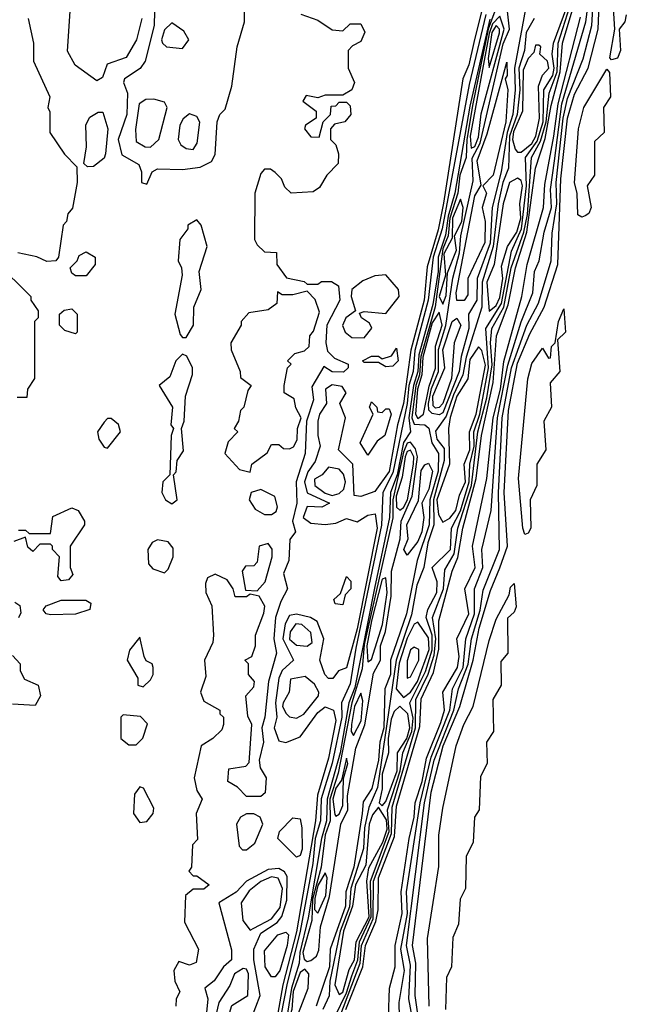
# Model space of a CAD drawing. Extents: x 2889633 to 3052318, y 540750 to 918690.
# Tile 83 of 256: x 3040838 to 3042540, y 591550 to 594311. Entities that reach past the tile are written whole.
import ezdxf

# ---------------------------------------------------------------- set-up
doc = ezdxf.new("R2010")
doc.units = 0

msp = doc.modelspace()

# ---------------------------------------------------------------- linework, layer by layer
at = {"layer": '0CON02XD'}
for points in [[(3041956, 591516), (3041947.3, 591575), (3041949.6, 591665), (3041940.4, 591715), (3041992.2, 592145), (3042026, 592275), (3042072.7, 592385), (3042110.3, 592515), (3042127.2, 592605), (3042159.1, 592710.9), (3042185, 592774), (3042207.1, 592835), (3042197.7, 592985), (3042209.2, 593215), (3042235, 593348), (3042269.3, 593430.7), (3042309.5, 593505), (3042348.2, 593625), (3042356.7, 593865), (3042374.7, 594035), (3042395, 594102), (3042433.3, 594175), (3042461.5, 594285), (3042475, 594623.3)], [(3041939.5, 591515), (3041929.5, 591565), (3041935, 591660), (3041923.8, 591715), (3041974.1, 592115), (3042001.4, 592235), (3042056.5, 592375), (3042069.2, 592435), (3042096.1, 592503.9), (3042106, 592575), (3042129.7, 592655), (3042138.3, 592711.7), (3042184.2, 592825.8), (3042181.8, 592985), (3042187.7, 593115), (3042192, 593195), (3042218, 593335), (3042260.5, 593455), (3042293.7, 593516.3), (3042329.4, 593635), (3042332.2, 593712.2), (3042344.7, 593794.7), (3042342.8, 593855), (3042362.6, 594035), (3042375, 594090), (3042418.9, 594201.1), (3042443.5, 594295), (3042459.7, 594585)], [(3042498.3, 594198.3), (3042494.1, 594204.1), (3042507.5, 594285), (3042495.6, 594475)], [(3041904, 591515), (3041902.5, 591555), (3041917.5, 591645), (3041907.9, 591705), (3041925.9, 591805), (3041923.8, 591865), (3041961.6, 592115), (3041992.8, 592242.8), (3042044.7, 592375), (3042052.5, 592435), (3042082, 592495), (3042090, 592575), (3042114.6, 592645), (3042114.4, 592715), (3042137.8, 592775), (3042134.3, 592825.7), (3042160.8, 592935), (3042179.1, 593195), (3042207.3, 593342.7), (3042245, 593463.8), (3042278.1, 593545), (3042282.9, 593605), (3042296, 593635), (3042309.4, 593715), (3042330.4, 593785), (3042327.7, 593835), (3042338.6, 593915), (3042359.5, 594075), (3042426.4, 594305), (3042444.7, 594445)], [(3041195, 593850), (3041210, 593885), (3041225, 593893.3), (3041295, 593891.2), (3041345, 593897.5), (3041376.4, 593913.6), (3041386.4, 593933.6), (3041392.5, 594025), (3041400, 594045), (3041415, 594060), (3041433.8, 594125), (3041448.8, 594235), (3041468.8, 594305), (3041468.3, 594401.7)], [(3041217.5, 594375), (3041215.8, 594295), (3041190, 594195), (3041176, 594174), (3041132.5, 594145), (3041130, 594135), (3041141.2, 594105), (3041138.6, 594045), (3041114.2, 593975), (3041125, 593932.5), (3041172.5, 593905), (3041180, 593885), (3041180, 593855), (3041195, 593850)], [(3042261.7, 594368.3), (3042226.5, 594175), (3042228.7, 594115), (3042221.3, 594045), (3042205.7, 593995), (3042188.8, 593885), (3042163.3, 593785), (3042158.1, 593685), (3042121.5, 593585), (3042120.6, 593525), (3042097.5, 593485), (3042098.5, 593445), (3042076.4, 593366.4), (3042070.8, 593325), (3042025, 593208.9), (3042015, 593203.3), (3041995, 593206.5), (3041986.5, 593216.5), (3041984.8, 593235), (3041993.3, 593276.7), (3042012.9, 593325), (3042013.5, 593386.5), (3042033.4, 593453.4), (3042053.7, 593586.3), (3042072.2, 593657.8), (3042075.9, 593705), (3042110.8, 593859.2), (3042107.5, 593922.5), (3042130, 593965), (3042195, 594243.8), (3042212.1, 594285), (3042207.1, 594335)], [(3041181.2, 594315), (3041166.2, 594255), (3041137.5, 594205), (3041083.6, 594186.4), (3041070.5, 594149.6), (3041055, 594140), (3040994.1, 594184.1), (3040972.7, 594222.7), (3040980, 594335)], [(3042136.9, 594345), (3042112.6, 594247.4), (3042097.8, 594185), (3042081.2, 594145), (3042026.9, 593796.9), (3042012.2, 593722.2), (3041981.7, 593618.3), (3041972.7, 593525), (3041935.3, 593384.7), (3041915.3, 593235), (3041898, 593175), (3041875, 593044), (3041835, 592988), (3041795, 592973.8), (3041777, 592977), (3041772.5, 593065), (3041732.5, 593105), (3041752.5, 593195), (3041736.7, 593235), (3041753.8, 593265), (3041742.9, 593282.9), (3041715, 593286.9), (3041696.2, 593275), (3041698.8, 593235), (3041679.4, 593205), (3041674.4, 593185), (3041674.3, 593145), (3041681.2, 593115), (3041667.5, 593072.5), (3041647, 593043), (3041637.3, 593015), (3041645, 592984), (3041707.5, 592955), (3041685.8, 592944.2), (3041645, 592946), (3041633.1, 592915), (3041655, 592899.4), (3041695, 592895.6), (3041725, 592899.2), (3041755, 592912.5), (3041785, 592903.3), (3041815, 592922), (3041835.7, 592925.7), (3041840.8, 592885), (3041785, 592603.3), (3041755, 592493.3), (3041732.5, 592485), (3041716.7, 592463.3), (3041705, 592463.3), (3041694, 592475), (3041680, 592515), (3041691.9, 592575), (3041673.1, 592623.1), (3041654.4, 592634.4), (3041615, 592644.4), (3041595, 592640), (3041582.8, 592617.2), (3041576.4, 592575), (3041606.7, 592515), (3041575, 592486), (3041565.6, 592465), (3041555.5, 592395), (3041559.4, 592355), (3041552.2, 592325), (3041565, 592288.8), (3041585, 592283.8), (3041625, 592300), (3041675, 592368.8), (3041695, 592383.8), (3041718.8, 592375), (3041725.5, 592345.5), (3041705, 592240), (3041673.8, 592136.2), (3041667.9, 592065), (3041615, 591753.3), (3041576.1, 591605), (3041545, 591423.8)], [(3042171.6, 594335), (3042152.2, 594285), (3042109.6, 594075), (3042092.9, 593975), (3042091.1, 593925), (3042072.8, 593875), (3042067.5, 593825), (3042044.9, 593755), (3042040.6, 593705), (3042025, 593668.8), (3042004.1, 593505.9), (3041963.2, 593366.8), (3041959.8, 593315), (3041949.5, 593285), (3041938.1, 593195), (3041945, 593177.3), (3041975, 593175.5), (3041986, 593166), (3041994.7, 593124.7), (3042013.1, 593095), (3042012.7, 593045), (3041989.2, 592965), (3041986.7, 592895), (3041952.9, 592795), (3041923.6, 592645), (3041878.1, 592515), (3041878.2, 592475), (3041862.2, 592435), (3041860, 592325), (3041848.2, 592285), (3041844.7, 592235), (3041826.2, 592155), (3041802.3, 592117.7), (3041799.1, 592085), (3041776, 591935), (3041752.9, 591865), (3041752.3, 591825), (3041709.4, 591705), (3041707.5, 591655), (3041670.4, 591545)], [(3041722.2, 591515), (3041755, 591582.2), (3041769.9, 591629.9), (3041786.5, 591675), (3041791.3, 591725), (3041824.5, 591795), (3041822, 591895), (3041875.2, 592035), (3041869.7, 592095), (3041906.1, 592205), (3041912.8, 592255), (3041938.3, 592315), (3041942.3, 592352.3), (3041932.9, 592395), (3041976.9, 592483.1), (3041995.5, 592544.5), (3041995.2, 592585), (3041978.2, 592635), (3041983.2, 592656.8), (3042008.8, 592705), (3042009.4, 592735), (3041995.8, 592775), (3042046.8, 592825), (3042049.4, 592885), (3042075, 592934.2), (3042099.4, 593015), (3042100.9, 593065), (3042112.9, 593115), (3042112.4, 593155), (3042129.5, 593205), (3042153.8, 593335), (3042145.5, 593445), (3042190.3, 593515), (3042217.8, 593662.2), (3042246, 593725), (3042260, 593845), (3042257.3, 593925), (3042289.5, 593970.5), (3042306.6, 594025), (3042309.1, 594115), (3042333.6, 594155), (3042337.6, 594175), (3042332.3, 594215), (3042336, 594245), (3042373.2, 594346.8)], [(3041736.5, 591515), (3041793.3, 591665), (3041796.8, 591715), (3041830.2, 591789.8), (3041831.1, 591895), (3041881.2, 592028.8), (3041883.3, 592103.3), (3041948.9, 592325), (3041949.7, 592405), (3041984.1, 592475.9), (3042001, 592529), (3042005.7, 592575), (3041996.5, 592635), (3042026.8, 592715), (3042031.1, 592768.9), (3042057.1, 592812.9), (3042067.3, 592885), (3042105.7, 593005), (3042123.6, 593155), (3042149, 593251), (3042163.3, 593343.3), (3042158.7, 593405), (3042162.9, 593445), (3042196.7, 593505), (3042217.1, 593615), (3042252.2, 593715), (3042262.4, 593765), (3042273.8, 593925), (3042299.4, 593970.6), (3042315.6, 594025), (3042323.2, 594105), (3042345.7, 594165), (3042348.8, 594245), (3042382, 594348)], [(3041753.1, 591535), (3041801.3, 591655), (3041808.8, 591715), (3041837.5, 591782.5), (3041843.8, 591815), (3041844.7, 591905), (3041889.4, 592020.6), (3041895.6, 592105.6), (3041960.6, 592329.4), (3041965, 592406.7), (3041999.2, 592480.8), (3042013.8, 592546.2), (3042014.5, 592625), (3042051.5, 592765), (3042067.1, 592802.9), (3042081.1, 592885), (3042119.2, 593025), (3042133.5, 593145), (3042166.6, 593293.4), (3042175.5, 593425), (3042208.5, 593511.5), (3042229.1, 593615), (3042261.1, 593715), (3042285.4, 593894.6), (3042312.2, 593977.8), (3042329.6, 594070.4), (3042354.3, 594165), (3042360.9, 594245), (3042390.5, 594345)], [(3040862.5, 594315), (3040877.5, 594245), (3040877.5, 594195), (3040922.5, 594095), (3040917.5, 594065), (3040923, 594053), (3040923.3, 593995), (3040963.9, 593933.9), (3040998.3, 593898.3), (3041000, 593855), (3040987, 593783), (3040973, 593767), (3040970, 593745), (3040960, 593735), (3040947.5, 593645), (3040940, 593635), (3040915, 593633.3), (3040886.4, 593646.4), (3040833, 593657)], [(3041627, 594327), (3041675, 594310), (3041715, 594282.5), (3041745, 594280), (3041765, 594300), (3041795, 594300), (3041806.7, 594276.7), (3041795, 594250), (3041771.7, 594238.3), (3041760, 594225), (3041760, 594175), (3041777.5, 594135), (3041770, 594115), (3041745, 594100), (3041695, 594100), (3041675, 594092.5), (3041641.7, 594098.3), (3041633, 594083), (3041670, 594055), (3041670, 594035), (3041640, 594015), (3041637.5, 594005), (3041655, 593982.5), (3041678.3, 593981.7), (3041690, 594025), (3041710, 594045), (3041711.7, 594068.3), (3041725, 594070), (3041735, 594080), (3041755, 594080), (3041765, 594070), (3041767.5, 594045), (3041750, 594025), (3041721.7, 594018.3), (3041710, 594005), (3041710, 593975), (3041725, 593960), (3041732.5, 593935), (3041731.7, 593908.3), (3041700, 593875), (3041679.3, 593840.7), (3041661.7, 593828.3), (3041600, 593825), (3041581.7, 593841.7), (3041572.5, 593865), (3041555, 593882.5), (3041541.7, 593891.7), (3041525, 593892.5), (3041515, 593880), (3041498, 593825), (3041497.5, 593695), (3041505, 593680), (3041525, 593660), (3041558.3, 593658.3), (3041560, 593625), (3041587, 593587), (3041636.7, 593576.7), (3041645, 593570), (3041675, 593570), (3041685, 593577.5), (3041713, 593577), (3041732.5, 593565), (3041736.2, 593525), (3041700, 593455), (3041697.5, 593405), (3041701.7, 593381.7), (3041721.7, 593361.7), (3041760, 593345), (3041760, 593335), (3041747, 593323), (3041715, 593323.3), (3041691.7, 593338.3), (3041658.3, 593281.7), (3041662.5, 593245), (3041642.5, 593185), (3041638.8, 593095), (3041613.8, 593015), (3041615.8, 592955), (3041603.3, 592905), (3041612.5, 592875), (3041596.2, 592853.8), (3041593.3, 592795), (3041578.3, 592758.3), (3041590, 592715), (3041570.5, 592679.6), (3041556.2, 592635), (3041551.2, 592575), (3041558.8, 592535), (3041536, 592455), (3041526.2, 592355), (3041517.5, 592325), (3041522.5, 592285), (3041510, 592235), (3041513, 592213), (3041530, 592185), (3041527, 592143), (3041515, 592132.5), (3041475, 592132.5), (3041449.3, 592159.3), (3041422.5, 592175), (3041425, 592210), (3041472.5, 592217.5), (3041481.7, 592228.3), (3041490, 592335), (3041478.3, 592358.3), (3041472.5, 592415), (3041495, 592440), (3041497.5, 592455), (3041480, 592475), (3041480, 592505), (3041470, 592515), (3041490, 592525), (3041500, 592555), (3041500, 592585), (3041523, 592647), (3041526.4, 592666.4), (3041510, 592695)], [(3042145.8, 594325.7), (3042099.2, 594129.2), (3042023.3, 593725), (3041998.1, 593645), (3041984.2, 593525), (3041946.8, 593383.2), (3041941.9, 593325), (3041929.6, 593285), (3041925.2, 593235), (3041885, 593040.8), (3041857.2, 592985), (3041853.4, 592893.4), (3041781, 592549), (3041765, 592448.8), (3041741.2, 592395), (3041741.8, 592355), (3041715, 592226), (3041683.9, 592126.1), (3041681.8, 592065), (3041667.6, 592015), (3041660.3, 591945), (3041624.7, 591754.7), (3041588.1, 591605), (3041525, 591284)], [(3042156.9, 594313.1), (3042101.1, 594068.9), (3042059.3, 593825), (3042040.1, 593759.9), (3042033.2, 593706.8), (3042012.3, 593645), (3042011.9, 593605), (3041997.4, 593512.6), (3041958.4, 593371.6), (3041955.4, 593324.6), (3041943.3, 593285), (3041930, 593195), (3041934.4, 593155), (3041914.9, 593125.2), (3041897.5, 593035), (3041878.4, 592985), (3041875.3, 592915), (3041833.3, 592716.7), (3041778.6, 592438.6), (3041761.9, 592395), (3041737.5, 592255), (3041700.8, 592125), (3041699.4, 592065), (3041685.2, 592015), (3041647.9, 591792.1), (3041624.1, 591695), (3041622.5, 591665), (3041600.8, 591595), (3041578.7, 591455)], [(3042281.4, 594315), (3042258.8, 594275), (3042254.6, 594225), (3042238.4, 594175), (3042241.2, 594115), (3042233.5, 594045), (3042212.6, 593985), (3042210, 593895), (3042193.9, 593855), (3042180.4, 593795), (3042166.8, 593675), (3042135.3, 593575), (3042134.6, 593505), (3042090.7, 593365), (3042081.8, 593315), (3042055, 593259.4), (3042035, 593199.2), (3042005, 593157.5), (3042008.1, 593135), (3042028.8, 593108.8), (3042029.3, 593075), (3041999.3, 592965), (3042000.4, 592895), (3041983.7, 592843.7), (3041971.9, 592775), (3041952, 592725), (3041937.9, 592642.1), (3041894.7, 592515), (3041842.4, 592157.7), (3041817.7, 592102.3), (3041805.3, 592045), (3041802.8, 591987.2), (3041767.2, 591875), (3041763.8, 591823.8), (3041737.2, 591755), (3041708.2, 591615), (3041706.6, 591573.4), (3041688.9, 591535)], [(3041872.5, 591515), (3041875.7, 591595), (3041891.9, 591655), (3041891.8, 591715), (3041911.5, 591805), (3041908.5, 591865), (3041930.8, 592015), (3041945.3, 592075), (3041947.7, 592115), (3041967.6, 592175), (3041979.4, 592240.6), (3042020.1, 592339.9), (3042030.4, 592375), (3042025.7, 592425), (3042066.4, 592495), (3042071.1, 592525), (3042064.2, 592575), (3042098.2, 592645), (3042087.1, 592715), (3042115.6, 592775), (3042108.1, 592835), (3042149.1, 593025), (3042166.6, 593195), (3042186.9, 593275), (3042196.9, 593353), (3042247.1, 593535), (3042261.5, 593625), (3042308.1, 593785), (3042311.4, 593848.6), (3042336.3, 593985), (3042349.2, 594075), (3042411.9, 594318.1)], [(3042105, 593950.8), (3042115, 593955.7), (3042125, 593982), (3042133.2, 594046.8), (3042197.3, 594285), (3042185, 594321.2), (3042165, 594299.6), (3042155, 594272.5), (3042102.3, 593985), (3042105, 593950.8)], [(3042540, 594325), (3042535.8, 594305), (3042520, 594285), (3042523.8, 594225), (3042515, 594203.8), (3042498.3, 594198.3)], [(3041295, 594230), (3041312.5, 594255), (3041299.3, 594279.3), (3041265, 594302.5), (3041245, 594282.5), (3041236.2, 594255), (3041238.8, 594245), (3041250, 594235), (3041295, 594230)], [(3042155, 594177.5), (3042184.5, 594274.5), (3042184.4, 594285), (3042175, 594294.5), (3042163, 594275), (3042152.7, 594202.7), (3042155, 594177.5)], [(3042245, 593940), (3042275, 593963.9), (3042285.8, 593984.2), (3042296.8, 594035), (3042293.6, 594125), (3042304.7, 594155.3), (3042322.5, 594175), (3042319.2, 594195), (3042297.5, 594215), (3042300, 594235), (3042295, 594240), (3042285, 594240), (3042280.7, 594219.3), (3042265, 594202.5), (3042250.4, 594169.6), (3042248.8, 594055), (3042223.5, 593996.4), (3042221.2, 593975), (3042227.9, 593947.9), (3042235, 593940), (3042245, 593940)], [(3042065, 593523.3), (3042062.5, 593545), (3042115, 593817.5), (3042132.5, 593847.5), (3042122.1, 593915), (3042149.3, 593990.7), (3042205, 594192.5), (3042205.7, 594154.3), (3042200, 594145), (3042207.5, 594115), (3042202.5, 594025), (3042166.9, 593875), (3042137.5, 593845), (3042147.5, 593825), (3042135.8, 593785), (3042144, 593745), (3042143.2, 593686.8), (3042095.8, 593585), (3042095, 593540), (3042085, 593524), (3042065, 593523.3)], [(3042415, 593757.5), (3042403.6, 593763.6), (3042402.5, 593825), (3042394.2, 593854.2), (3042406, 594005), (3042420.8, 594065), (3042485, 594172.5), (3042493.3, 594163.3), (3042495.7, 594095), (3042475.8, 594065), (3042477.5, 593995), (3042450.8, 593969.2), (3042450.8, 593875), (3042430, 593845), (3042441.2, 593785), (3042435, 593767.5), (3042425, 593761.2), (3042415, 593757.5)], [(3041205, 593953.8), (3041228.8, 593975), (3041252.5, 594065), (3041245, 594080), (3041215, 594088.8), (3041192.5, 594087.5), (3041173.8, 594075), (3041163.6, 594003.6), (3041165, 593970), (3041190, 593955), (3041205, 593953.8)], [(3041028.3, 593898.3), (3041018.3, 593908.3), (3041026.2, 593955), (3041023.9, 594016.1), (3041035, 594037.5), (3041058.3, 594051.7), (3041071.7, 594051.7), (3041086, 594005), (3041078.8, 593935), (3041075, 593923.3), (3041045, 593900), (3041028.3, 593898.3)], [(3041325, 593947.5), (3041336.7, 593965), (3041343.6, 594023.6), (3041335, 594040), (3041315, 594047.5), (3041297, 594033), (3041287.5, 594015), (3041283.3, 593975), (3041290.5, 593960.4), (3041305, 593950), (3041325, 593947.5)], [(3042155, 593493.8), (3042175, 593510), (3042185, 593532), (3042193.3, 593585), (3042190, 593620), (3042207.1, 593675), (3042232.7, 593715), (3042244.1, 593755), (3042241.5, 593795), (3042249.1, 593845), (3042245, 593860), (3042235, 593867.1), (3042212.2, 593855), (3042194.6, 593795), (3042169.4, 593625), (3042148.7, 593575), (3042155, 593493.8)], [(3042025, 593513.8), (3042035, 593537.5), (3042038.8, 593601.2), (3042063.6, 593665), (3042058, 593705), (3042078.3, 593745), (3042082.1, 593785), (3042075, 593808), (3042052, 593755), (3042051.8, 593698.2), (3042027.8, 593655), (3042033.1, 593595), (3042014.8, 593535), (3042025, 593513.8)], [(3041305, 593420), (3041326.2, 593455), (3041326.7, 593505), (3041347.1, 593555), (3041342, 593605), (3041364, 593675), (3041347.5, 593735), (3041335, 593750), (3041310, 593735), (3041310, 593725), (3041287.5, 593695), (3041282.5, 593635), (3041292.5, 593615), (3041293.8, 593595), (3041273.3, 593485), (3041288.3, 593428.3), (3041295, 593420), (3041305, 593420)], [(3041025, 593592.5), (3040995, 593592.5), (3040985, 593600), (3040980, 593615), (3041000, 593635), (3041005, 593650), (3041025, 593660), (3041050, 593645), (3041050, 593625), (3041025, 593592.5)], [(3040771.7, 593631.7), (3040870, 593535), (3040870, 593525), (3040890, 593495), (3040890, 593475), (3040880, 593465), (3040880, 593305), (3040860, 593275), (3040858.3, 593251.7), (3040831.7, 593251.7)], [(3041805, 593418.8), (3041826.1, 593446.1), (3041820, 593460), (3041797.5, 593475), (3041791.7, 593488.3), (3041805, 593492.5), (3041865, 593487.5), (3041903.3, 593535), (3041901.2, 593555), (3041865, 593596.2), (3041835, 593592.9), (3041800.9, 593579.1), (3041770, 593555), (3041768.6, 593535), (3041780, 593495), (3041753.3, 593475), (3041743.9, 593453.9), (3041751.2, 593435), (3041770.3, 593420.3), (3041805, 593418.8)], [(3041485, 593042.5), (3041490, 593065), (3041533, 593097), (3041545, 593120), (3041565, 593120), (3041578.3, 593108.3), (3041595, 593107.5), (3041606.4, 593113.6), (3041617, 593133), (3041617.5, 593165), (3041627.5, 593195), (3041613, 593223), (3041608.3, 593248.3), (3041580, 593265), (3041580, 593285), (3041590, 593335), (3041600, 593345), (3041590, 593355), (3041610, 593375), (3041637, 593383), (3041650, 593395), (3041652.5, 593425), (3041662.5, 593437.5), (3041679.3, 593490.7), (3041667, 593527), (3041645, 593550), (3041605, 593540), (3041575, 593540), (3041561.7, 593548.3), (3041560, 593515), (3041535, 593497.5), (3041481.2, 593488.8), (3041460, 593465), (3041460, 593455), (3041430.8, 593405), (3041432, 593385), (3041456.7, 593325), (3041457.5, 593307.5), (3041487.5, 593285), (3041478.3, 593271.7), (3041467.5, 593225), (3041457.5, 593215), (3041452.5, 593185), (3041440, 593165), (3041450, 593155), (3041423, 593127), (3041413.8, 593095), (3041455, 593050), (3041485, 593042.5)], [(3040995, 593430), (3040965, 593440), (3040950, 593455), (3040950, 593485), (3040963, 593497), (3040985, 593500), (3041000, 593485), (3041000, 593435), (3040995, 593430)], [(3041955, 593192.5), (3041971.1, 593205), (3041986.8, 593283.2), (3042005, 593333.8), (3042004.6, 593395.4), (3042023.4, 593455), (3042015, 593491.2), (3041995, 593461.1), (3041969.3, 593365), (3041966.6, 593315), (3041954.2, 593275), (3041948.8, 593205), (3041955, 593192.5)], [(3042255, 592867.5), (3042250, 592885), (3042238, 593025), (3042264, 593304), (3042275, 593347.5), (3042305, 593390), (3042321.7, 593361.7), (3042327, 593363), (3042330, 593395), (3042340, 593405), (3042350, 593465), (3042365, 593500), (3042369.2, 593435), (3042347, 593413), (3042353.8, 593325), (3042326.7, 593293.3), (3042330, 593225), (3042308.8, 593185), (3042313.8, 593105), (3042288.8, 593065), (3042289.2, 593005), (3042270, 592965), (3042272, 592885), (3042265, 592871.2), (3042255, 592867.5)], [(3042005, 593221.5), (3041997.9, 593227.9), (3041997.3, 593255), (3042030.6, 593335), (3042025.7, 593385), (3042051.9, 593465), (3042065, 593473.8), (3042075.7, 593455), (3042056.9, 593405), (3042049.2, 593305), (3042025.2, 593234.8), (3042015, 593223.3), (3042005, 593221.5)], [(3042025, 592902), (3042045, 592913.1), (3042062.1, 592935), (3042071.9, 592978), (3042089.1, 593015), (3042085.5, 593065), (3042101.3, 593105), (3042100.3, 593155), (3042118.4, 593205), (3042145, 593342.5), (3042135, 593383.8), (3042125, 593393.8), (3042101.3, 593358.7), (3042095.5, 593304.5), (3042065, 593255.7), (3042046, 593196), (3042040.9, 593165), (3042043.6, 593065), (3042008.3, 592965), (3042013.2, 592923.2), (3042025, 592902)], [(3041265, 592953.3), (3041280, 592965), (3041270, 593035), (3041277, 593043), (3041280, 593075), (3041298.3, 593101.7), (3041292.5, 593165), (3041300, 593185), (3041303.3, 593255), (3041323.6, 593316.4), (3041323.3, 593335), (3041307.5, 593367.5), (3041295, 593373.3), (3041276.7, 593355), (3041260, 593310), (3041230, 593285), (3041266.7, 593225), (3041262.5, 593175), (3041270, 593165), (3041263.3, 593145), (3041260, 593035), (3041240, 593015), (3041237.5, 592985), (3041247.5, 592965), (3041265, 592953.3)], [(3041865, 593337.5), (3041845, 593350), (3041805, 593350), (3041800, 593355), (3041825, 593367.5), (3041845, 593367.5), (3041855, 593360), (3041881.7, 593368.3), (3041895, 593390), (3041900, 593355), (3041885, 593340), (3041865, 593337.5)], [(3041815, 593090), (3041793.3, 593125), (3041830, 593205), (3041820, 593225), (3041825, 593240), (3041840, 593225), (3041841.7, 593211.7), (3041855, 593210), (3041865, 593220), (3041875, 593220), (3041880, 593205), (3041862.5, 593145), (3041840.7, 593129.3), (3041815, 593090)], [(3041085, 593110), (3041121.2, 593155), (3041115.8, 593175.8), (3041095, 593193.3), (3041085, 593192.5), (3041075, 593182.5), (3041056.7, 593155), (3041060, 593135), (3041075, 593112.5), (3041085, 593110)], [(3041645, 591670), (3041655, 591673.1), (3041670.6, 591685), (3041677.9, 591702.1), (3041682.5, 591767.5), (3041707.9, 591852.1), (3041739.5, 592055), (3041758.6, 592095), (3041758.2, 592135), (3041781.5, 592268.5), (3041806.6, 592333.4), (3041831.2, 592478.8), (3041850.8, 592515), (3041850.7, 592555), (3041864.1, 592595.9), (3041880.7, 592695), (3041881.5, 592765), (3041905.4, 592855), (3041908.2, 592905), (3041939.1, 592975), (3041954.7, 593085), (3041948.2, 593108.2), (3041935, 593126.5), (3041925, 593123.5), (3041915, 593098.6), (3041885.2, 592965), (3041885.5, 592914.5), (3041805, 592559.2), (3041799, 592491.1), (3041770.2, 592395), (3041731.8, 592198.2), (3041708.5, 592125), (3041709.1, 592065), (3041695.4, 592025.4), (3041684.3, 591935), (3041659.4, 591845), (3041658.2, 591785), (3041632.3, 591695), (3041636.2, 591676.2), (3041645, 591670)], [(3041905, 592935.6), (3041915, 592943.5), (3041925.8, 592965), (3041942.9, 593065), (3041943.8, 593085), (3041935, 593104.3), (3041925, 593100), (3041919.7, 593085), (3041911.5, 593028.5), (3041894.4, 592975), (3041895, 592944), (3041905, 592935.6)], [(3041925, 592810), (3041916.2, 592825), (3041928, 592855), (3041924.5, 592895), (3041957.5, 592962.5), (3041965, 593046.7), (3041975, 593063.3), (3041985, 593067.5), (3041996.5, 593045), (3041986.2, 592995), (3041966, 592955), (3041971.9, 592915), (3041966.2, 592875), (3041955, 592847.5), (3041925, 592810)], [(3041715, 592976.9), (3041735, 592982.5), (3041748.1, 592995), (3041751.9, 593015), (3041746.7, 593036.7), (3041735, 593051.2), (3041705, 593056.7), (3041686.7, 593035), (3041665, 593022.5), (3041666.7, 593005), (3041695, 592983.6), (3041715, 592976.9)], [(3041545, 592923.3), (3041557.7, 592932.3), (3041561.2, 592945), (3041554, 592974), (3041515, 592994), (3041487.5, 592985), (3041482.5, 592965), (3041498.8, 592938.8), (3041525, 592924), (3041545, 592923.3)], [(3040835, 592880), (3040855, 592880), (3040865, 592870), (3040925, 592870), (3040931.7, 592918.3), (3040985, 592942.5), (3041002.5, 592935), (3041020, 592905), (3041020, 592895), (3040980, 592835), (3040980, 592775), (3040987.5, 592755), (3040975, 592740), (3040955, 592737.5), (3040945, 592750), (3040950, 592805), (3040930, 592825), (3040930, 592835), (3040925, 592840), (3040895, 592840), (3040875, 592820), (3040861.7, 592831.7), (3040855, 592860), (3040821.7, 592848.3)], [(3041245, 592760), (3041255, 592770), (3041268.8, 592805), (3041269.3, 592829.3), (3041255, 592846.7), (3041225, 592852.5), (3041210, 592845), (3041197.5, 592825), (3041200, 592785), (3041211.7, 592771.7), (3041245, 592760)], [(3041505, 592710), (3041526.7, 592735), (3041546.7, 592805), (3041546.4, 592826.4), (3041535, 592842.5), (3041510, 592835), (3041505, 592790), (3041495, 592780), (3041471.7, 592778.3), (3041462.5, 592765), (3041471.7, 592711.7), (3041505, 592710)], [(3041510, 592695), (3041485, 592700), (3041475, 592692.5), (3041443, 592693), (3041437.5, 592715), (3041420, 592740), (3041386.4, 592756.4), (3041365, 592746.2), (3041359.7, 592730.3), (3041360.6, 592705), (3041377.7, 592667.7), (3041382.5, 592585), (3041380, 592565), (3041356.7, 592515), (3041360.7, 592469.3), (3041346, 592425), (3041355, 592400), (3041400, 592375), (3041400, 592365), (3041410, 592355), (3041410, 592335), (3041405, 592320), (3041380, 592295), (3041347.5, 592275), (3041327.5, 592185), (3041335, 592150), (3041350, 592125), (3041333.3, 592085), (3041337.5, 592012.5), (3041323, 591997), (3041320, 591935), (3041313.3, 591923.3), (3041325, 591910), (3041335, 591910), (3041370, 591885), (3041355, 591872.5), (3041325, 591872.5), (3041303.8, 591855), (3041300.7, 591780.7), (3041340, 591705), (3041333, 591667), (3041315, 591660), (3041285, 591670), (3041271.2, 591645), (3041273.3, 591615), (3041287.5, 591585), (3041277.5, 591565), (3041276.7, 591545)], [(3041745, 592670), (3041723, 592673), (3041720, 592685), (3041738.3, 592701.7), (3041755, 592750), (3041767, 592737), (3041767.5, 592715), (3041751.7, 592698.3), (3041745, 592670)], [(3041815, 592510), (3041825, 592516.7), (3041855.8, 592615), (3041869.4, 592705), (3041865, 592746.2), (3041855, 592742), (3041825.3, 592625), (3041812.6, 592555), (3041815, 592510)], [(3041987.1, 591545), (3041982.5, 591735), (3042013.9, 591936.1), (3042014.2, 592024.2), (3042025, 592100), (3042062.9, 592275), (3042084.4, 592335), (3042110.8, 592385), (3042155, 592570), (3042175, 592630), (3042211.7, 592698.3), (3042215, 592720), (3042225, 592730), (3042231.2, 592665), (3042225, 592650), (3042206.7, 592633.3), (3042208, 592535), (3042188.3, 592511.7), (3042188.8, 592445), (3042166, 592405), (3042167.5, 592315), (3042148, 592285), (3042150, 592225), (3042130.8, 592189.2), (3042127.5, 592095), (3042113.8, 592075), (3042110, 592005), (3042101.2, 591985), (3042090.8, 591965), (3042088.6, 591875), (3042074, 591845), (3042069.2, 591775), (3042053.1, 591736.9), (3042049.4, 591655), (3042035.7, 591625), (3042032.5, 591535)], [(3040825, 592677.5), (3040838.8, 592668.8), (3040841.7, 592648.3), (3040835, 592633.8)], [(3040925, 592642), (3040912.5, 592645), (3040903.8, 592656.2), (3040912.3, 592667.7), (3040955, 592683.3), (3041023.6, 592683.6), (3041037.5, 592675), (3041035, 592657.5), (3040995, 592644), (3040925, 592642)], [(3041915, 592410), (3041935, 592425.4), (3041954.7, 592455), (3041987.3, 592545), (3041985, 592578), (3041955, 592622), (3041945, 592616), (3041925, 592577.1), (3041903.2, 592506.8), (3041894.6, 592435), (3041915, 592410)], [(3041645, 592554), (3041658.8, 592565), (3041655, 592592.5), (3041630, 592615), (3041613.2, 592616.8), (3041596.9, 592595), (3041595, 592573.8), (3041615, 592557.1), (3041645, 592554)], [(3041185, 592440), (3041205, 592460), (3041212.5, 592475), (3041212.5, 592495), (3041210, 592505), (3041193.6, 592513.6), (3041187.5, 592525), (3041175, 592580), (3041146.4, 592543.6), (3041140, 592515), (3041170, 592465), (3041170, 592445), (3041185, 592440)], [(3041925, 592464.3), (3041935, 592468), (3041958.2, 592515), (3041958.1, 592545), (3041945, 592551.9), (3041935, 592544), (3041925, 592513.3), (3041925, 592464.3)], [(3040818.3, 592528.3), (3040840, 592505), (3040840, 592485), (3040851.7, 592461.7), (3040890, 592445), (3040896.7, 592415), (3040881.7, 592388.3), (3040818.3, 592391.7)], [(3041615, 592352.5), (3041635, 592363.8), (3041676.7, 592415), (3041677.5, 592425), (3041665, 592447.5), (3041639.3, 592469.3), (3041598, 592462), (3041594, 592425), (3041577.1, 592395), (3041575.7, 592385), (3041585.6, 592365.6), (3041595, 592356.2), (3041615, 592352.5)], [(3041775, 592304), (3041795.9, 592345), (3041800.9, 592400.9), (3041795, 592422.5), (3041777.9, 592385), (3041769.4, 592335), (3041768.1, 592315), (3041775, 592304)], [(3041855, 592106.7), (3041865, 592118.8), (3041897, 592205), (3041898.2, 592255), (3041924.3, 592295), (3041932.4, 592325), (3041927.3, 592365), (3041905, 592386.2), (3041888.6, 592371.4), (3041880.2, 592349.8), (3041871.9, 592295), (3041872.9, 592255), (3041854.8, 592195), (3041855.6, 592154.4), (3041846.7, 592115), (3041855, 592106.7)], [(3041165, 592277.5), (3041183.6, 592296.4), (3041196.7, 592336.7), (3041177, 592357), (3041128.3, 592361.7), (3041122.5, 592355), (3041122.5, 592295), (3041145, 592277.5), (3041165, 592277.5)], [(3041725, 592078), (3041735, 592082.9), (3041745, 592107.5), (3041746.8, 592183.2), (3041758.9, 592225), (3041755, 592240), (3041741.2, 592178.8), (3041725, 592155.7), (3041716.4, 592125), (3041722.6, 592082.6), (3041725, 592078)], [(3041175, 592060), (3041195, 592062.5), (3041212.5, 592085), (3041215, 592100), (3041186.1, 592156.1), (3041175, 592160), (3041160.7, 592139.3), (3041157.5, 592085), (3041175, 592060)], [(3041735, 591577.5), (3041745, 591584.5), (3041762.6, 591647.4), (3041777.1, 591675), (3041781.8, 591725), (3041818.5, 591795), (3041812, 591895), (3041817.6, 591932.4), (3041857, 592005), (3041869.2, 592040.8), (3041866.9, 592066.9), (3041845, 592102.5), (3041828.2, 592081.8), (3041818.4, 592055), (3041809.4, 591940.6), (3041780.8, 591885), (3041772.4, 591825), (3041747.1, 591755), (3041722.3, 591605), (3041735, 591577.5)], [(3041463, 591983), (3041475, 591983.3), (3041498.3, 592001.7), (3041520, 592055), (3041513.3, 592075), (3041495, 592084), (3041475, 592083.8), (3041457.5, 592075), (3041446.2, 592055), (3041453.6, 591993.6), (3041463, 591983)], [(3041615, 591962.5), (3041562.5, 592015), (3041567.5, 592035), (3041605, 592072.5), (3041625, 592070), (3041630, 592045), (3041631.2, 591985), (3041625, 591967.5), (3041615, 591962.5)], [(3041488.8, 591511.2), (3041512.9, 591575), (3041495.6, 591675), (3041495.6, 591705), (3041515, 591749.2), (3041560.6, 591779.4), (3041573.3, 591796.7), (3041587.9, 591842.1), (3041588.5, 591908.5), (3041581.1, 591921.1), (3041565, 591930.8), (3041535, 591928), (3041474.5, 591895.5), (3041445.5, 591864.5), (3041396.7, 591835), (3041433, 591703), (3041432.5, 591675), (3041410, 591655), (3041383.9, 591616.1), (3041357.5, 591595), (3041365.8, 591565.8), (3041358.3, 591488.3)], [(3041485, 591757.5), (3041495, 591763.8), (3041545, 591789.5), (3041568.7, 591821.3), (3041576, 591875), (3041563.5, 591903.5), (3041545, 591907.5), (3041515, 591894.5), (3041482, 591868), (3041460, 591835), (3041464, 591785), (3041485, 591757.5)], [(3041675, 591805.8), (3041697.4, 591855), (3041700.5, 591905), (3041695, 591918.8), (3041675, 591882.9), (3041666.7, 591846.7), (3041665.6, 591815.6), (3041675, 591805.8)], [(3041555, 591627.5), (3041545, 591627.5), (3041526.7, 591655), (3041525, 591700), (3041562.5, 591745), (3041585, 591752.5), (3041592.5, 591745), (3041588.6, 591715), (3041568, 591645), (3041555, 591627.5)], [(3041415, 591242), (3041445, 591265.5), (3041466.1, 591293.9), (3041488.4, 591375), (3041483.3, 591415), (3041455.8, 591455), (3041426.7, 591525), (3041433.6, 591546.4), (3041478.8, 591575), (3041480.6, 591635), (3041475, 591648.8), (3041465, 591650.8), (3041441.4, 591635), (3041427.7, 591602.3), (3041396.7, 591555), (3041368.6, 591435), (3041374.3, 591275), (3041395, 591243.3), (3041415, 591242)], [(3041545, 591212.5), (3041577.4, 591265), (3041580.3, 591339.7), (3041590.9, 591389.1), (3041606.4, 591425), (3041607.9, 591455), (3041623.4, 591485), (3041620.9, 591525), (3041647.3, 591595), (3041649.1, 591635), (3041638.6, 591648.6), (3041625, 591639.4), (3041605.8, 591585.8), (3041601.8, 591535), (3041589.4, 591495), (3041589.6, 591455), (3041564.7, 591335), (3041541.8, 591265), (3041545, 591212.5)]]:
    msp.add_lwpolyline(points, dxfattribs=at)

doc.saveas('drawing.dxf')
